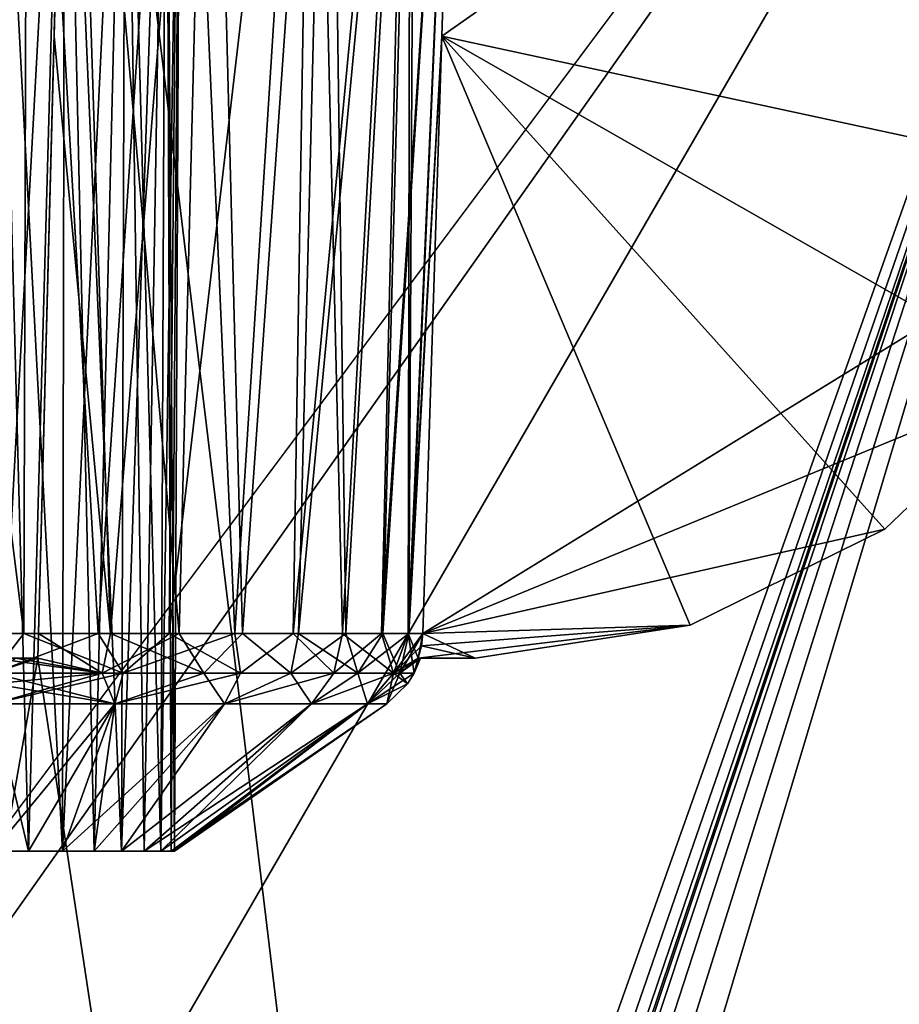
# Model space of a CAD drawing. Header units: millimetres. Extents: x -135 to 135, y -102 to 22.
# Tile 80 of 86: x 100 to 110, y -6 to 5. Entities that reach past the tile are written whole.
import ezdxf

# ---------------------------------------------------------------- set-up
doc = ezdxf.new("R2010")
doc.units = ezdxf.units.MM
doc.header["$LTSCALE"] = 65.185185
for name, color, linetype in [('1', 7, 'CONTINUOUS'), ('128', 7, 'CONTINUOUS'), ('129', 7, 'CONTINUOUS'), ('132', 7, 'CONTINUOUS'), ('133', 7, 'CONTINUOUS'), ('203', 7, 'CONTINUOUS'), ('204', 7, 'CONTINUOUS'), ('207', 7, 'CONTINUOUS'), ('208', 7, 'CONTINUOUS'), ('261', 7, 'CONTINUOUS'), ('262', 7, 'CONTINUOUS'), ('268', 7, 'CONTINUOUS'), ('271', 7, 'CONTINUOUS'), ('272', 7, 'CONTINUOUS'), ('279', 7, 'CONTINUOUS'), ('280', 7, 'CONTINUOUS'), ('285', 7, 'CONTINUOUS'), ('286', 7, 'CONTINUOUS'), ('287', 7, 'CONTINUOUS'), ('288', 7, 'CONTINUOUS'), ('291', 7, 'CONTINUOUS'), ('292', 7, 'CONTINUOUS'), ('293', 7, 'CONTINUOUS'), ('294', 7, 'CONTINUOUS'), ('3', 7, 'CONTINUOUS'), ('6', 7, 'CONTINUOUS'), ('9', 7, 'CONTINUOUS')]:
    doc.layers.add(name, color=color, linetype=linetype)

msp = doc.modelspace()

# ---------------------------------------------------------------- linework, layer by layer
at = {"layer": '1', "linetype": 'Continuous'}
for points in [[(100.893, 12.5, -36.022), (111.467, -75.07, -32.964), (100.5, -2.5, -35.498), (100.893, 12.5, -36.022)], [(114.525, 12.5, -36.022), (111.467, -75.07, -32.964), (100.893, 12.5, -36.022), (114.525, 12.5, -36.022)], [(111.467, -75.07, -32.964), (87.797, -75.07, -32.964), (100.5, -2.5, -35.498), (111.467, -75.07, -32.964)], [(100.5, -2.5, -35.498), (87.797, -75.07, -32.964), (99.5, -2.5, -35.498), (100.5, -2.5, -35.498)]]:
    msp.add_3dface(points, dxfattribs=at)
at = {"layer": '128', "linetype": 'Continuous'}
for points in [[(100.396, -4.661, -48.515), (100.777, -4.661, -48.399), (100, 9.982, -48.618), (100.396, -4.661, -48.515)], [(100, 9.982, -48.618), (100.777, -4.661, -48.399), (100.802, 9.982, -48.458), (100, 9.982, -48.618)], [(100, -4.661, -48.554), (100.396, -4.661, -48.515), (100, 9.982, -48.618), (100, -4.661, -48.554)], [(100.777, -4.661, -48.399), (101.129, -4.661, -48.212), (100.802, 9.982, -48.458), (100.777, -4.661, -48.399)], [(100.802, 9.982, -48.458), (101.437, -4.661, -47.959), (101.482, 9.982, -48.004), (100.802, 9.982, -48.458)], [(101.129, -4.661, -48.212), (101.437, -4.661, -47.959), (100.802, 9.982, -48.458), (101.129, -4.661, -48.212)], [(101.437, -4.661, -47.959), (101.689, -4.661, -47.651), (101.482, 9.982, -48.004), (101.437, -4.661, -47.959)], [(101.689, -4.661, -47.651), (101.877, -4.661, -47.3), (101.482, 9.982, -48.004), (101.689, -4.661, -47.651)], [(101.482, 9.982, -48.004), (101.877, -4.661, -47.3), (101.936, 9.982, -47.324), (101.482, 9.982, -48.004)], [(101.877, -4.661, -47.3), (101.993, -4.661, -46.919), (101.936, 9.982, -47.324), (101.877, -4.661, -47.3)], [(101.936, 9.982, -47.324), (102.032, -4.661, -46.522), (102.096, 9.982, -46.522), (101.936, 9.982, -47.324)], [(101.993, -4.661, -46.919), (102.032, -4.661, -46.522), (101.936, 9.982, -47.324), (101.993, -4.661, -46.919)]]:
    msp.add_3dface(points, dxfattribs=at)
at = {"layer": '129', "linetype": 'Continuous'}
for points in [[(100.396, -4.661, -44.53), (100, -4.661, -44.491), (100.802, 9.982, -44.586), (100.396, -4.661, -44.53)], [(100.802, 9.982, -44.586), (100, -4.661, -44.491), (100, 9.982, -44.427), (100.802, 9.982, -44.586)], [(100.777, -4.661, -44.645), (100.396, -4.661, -44.53), (100.802, 9.982, -44.586), (100.777, -4.661, -44.645)], [(101.482, 9.982, -45.041), (100.777, -4.661, -44.645), (100.802, 9.982, -44.586), (101.482, 9.982, -45.041)], [(101.129, -4.661, -44.833), (100.777, -4.661, -44.645), (101.482, 9.982, -45.041), (101.129, -4.661, -44.833)], [(101.437, -4.661, -45.086), (101.129, -4.661, -44.833), (101.482, 9.982, -45.041), (101.437, -4.661, -45.086)], [(101.936, 9.982, -45.72), (101.437, -4.661, -45.086), (101.482, 9.982, -45.041), (101.936, 9.982, -45.72)], [(101.689, -4.661, -45.394), (101.437, -4.661, -45.086), (101.936, 9.982, -45.72), (101.689, -4.661, -45.394)], [(101.877, -4.661, -45.745), (101.689, -4.661, -45.394), (101.936, 9.982, -45.72), (101.877, -4.661, -45.745)], [(102.096, 9.982, -46.522), (101.877, -4.661, -45.745), (101.936, 9.982, -45.72), (102.096, 9.982, -46.522)], [(101.877, -4.661, -45.745), (102.096, 9.982, -46.522), (101.993, -4.661, -46.126), (101.877, -4.661, -45.745)], [(102.096, 9.982, -46.522), (102.032, -4.661, -46.522), (101.993, -4.661, -46.126), (102.096, 9.982, -46.522)]]:
    msp.add_3dface(points, dxfattribs=at)
at = {"layer": '132', "linetype": 'Continuous'}
for points in [[(100.5, -2.5, -41.762), (99.5, -2.5, -35.498), (100.25, -2.5, -41.742), (100.5, -2.5, -41.762)], [(100.5, -2.5, -35.498), (99.5, -2.5, -35.498), (100.5, -2.5, -41.762), (100.5, -2.5, -35.498)]]:
    msp.add_3dface(points, dxfattribs=at)
at = {"layer": '133', "linetype": 'Continuous'}
for points in [[(100.893, 12.5, -36.022), (100.5, -2.5, -35.498), (100.893, 12.5, -40.741), (100.893, 12.5, -36.022)], [(100.893, 12.5, -40.741), (100.5, -2.5, -35.498), (100.88, 12.03, -41.014), (100.893, 12.5, -40.741)], [(100.5, -2.5, -35.498), (100.869, 11.579, -41.276), (100.88, 12.03, -41.014), (100.5, -2.5, -35.498)], [(100.869, 11.579, -41.276), (100.5, -2.5, -35.498), (100.682, 4.466, -41.499), (100.869, 11.579, -41.276)], [(100.682, 4.466, -41.499), (100.5, -2.5, -35.498), (100.507, -2.223, -41.713), (100.682, 4.466, -41.499)], [(100.507, -2.223, -41.713), (100.5, -2.5, -35.498), (100.504, -2.363, -41.727), (100.507, -2.223, -41.713)], [(100.5, -2.5, -35.498), (100.5, -2.5, -41.762), (100.504, -2.363, -41.727), (100.5, -2.5, -35.498)]]:
    msp.add_3dface(points, dxfattribs=at)
at = {"layer": '203', "linetype": 'Continuous'}
for points in [[(100.396, -4.661, 48.515), (100, -4.661, 48.554), (100.802, 9.982, 48.458), (100.396, -4.661, 48.515)], [(100.802, 9.982, 48.458), (100, -4.661, 48.554), (100, 9.982, 48.618), (100.802, 9.982, 48.458)], [(100.777, -4.661, 48.399), (100.396, -4.661, 48.515), (100.802, 9.982, 48.458), (100.777, -4.661, 48.399)], [(101.482, 9.982, 48.004), (100.777, -4.661, 48.399), (100.802, 9.982, 48.458), (101.482, 9.982, 48.004)], [(101.129, -4.661, 48.212), (100.777, -4.661, 48.399), (101.482, 9.982, 48.004), (101.129, -4.661, 48.212)], [(101.437, -4.661, 47.959), (101.129, -4.661, 48.212), (101.482, 9.982, 48.004), (101.437, -4.661, 47.959)], [(101.689, -4.661, 47.651), (101.437, -4.661, 47.959), (101.936, 9.982, 47.324), (101.689, -4.661, 47.651)], [(101.936, 9.982, 47.324), (101.437, -4.661, 47.959), (101.482, 9.982, 48.004), (101.936, 9.982, 47.324)], [(101.877, -4.661, 47.3), (101.689, -4.661, 47.651), (101.936, 9.982, 47.324), (101.877, -4.661, 47.3)], [(101.993, -4.661, 46.919), (101.877, -4.661, 47.3), (102.096, 9.982, 46.522), (101.993, -4.661, 46.919)], [(102.096, 9.982, 46.522), (101.877, -4.661, 47.3), (101.936, 9.982, 47.324), (102.096, 9.982, 46.522)], [(102.032, -4.661, 46.522), (101.993, -4.661, 46.919), (102.096, 9.982, 46.522), (102.032, -4.661, 46.522)]]:
    msp.add_3dface(points, dxfattribs=at)
at = {"layer": '204', "linetype": 'Continuous'}
for points in [[(100.396, -4.661, 44.53), (100.777, -4.661, 44.645), (100, 9.982, 44.427), (100.396, -4.661, 44.53)], [(100, 9.982, 44.427), (100.777, -4.661, 44.645), (100.802, 9.982, 44.586), (100, 9.982, 44.427)], [(100, -4.661, 44.491), (100.396, -4.661, 44.53), (100, 9.982, 44.427), (100, -4.661, 44.491)], [(100.777, -4.661, 44.645), (101.129, -4.661, 44.833), (100.802, 9.982, 44.586), (100.777, -4.661, 44.645)], [(100.802, 9.982, 44.586), (101.437, -4.661, 45.086), (101.482, 9.982, 45.041), (100.802, 9.982, 44.586)], [(101.129, -4.661, 44.833), (101.437, -4.661, 45.086), (100.802, 9.982, 44.586), (101.129, -4.661, 44.833)], [(101.437, -4.661, 45.086), (101.689, -4.661, 45.394), (101.482, 9.982, 45.041), (101.437, -4.661, 45.086)], [(101.482, 9.982, 45.041), (101.877, -4.661, 45.745), (101.936, 9.982, 45.72), (101.482, 9.982, 45.041)], [(101.689, -4.661, 45.394), (101.877, -4.661, 45.745), (101.482, 9.982, 45.041), (101.689, -4.661, 45.394)], [(101.877, -4.661, 45.745), (101.993, -4.661, 46.126), (101.936, 9.982, 45.72), (101.877, -4.661, 45.745)], [(102.032, -4.661, 46.522), (102.096, 9.982, 46.522), (101.936, 9.982, 45.72), (102.032, -4.661, 46.522)], [(101.993, -4.661, 46.126), (102.032, -4.661, 46.522), (101.936, 9.982, 45.72), (101.993, -4.661, 46.126)]]:
    msp.add_3dface(points, dxfattribs=at)
at = {"layer": '207', "linetype": 'Continuous'}
for points in [[(99.5, -2.5, 35.498), (100.5, -2.5, 35.498), (100.5, -2.5, 41.762), (99.5, -2.5, 35.498)], [(100.25, -2.5, 41.742), (99.5, -2.5, 35.498), (100.5, -2.5, 41.762), (100.25, -2.5, 41.742)]]:
    msp.add_3dface(points, dxfattribs=at)
at = {"layer": '208', "linetype": 'Continuous'}
for points in [[(100.5, -2.5, 41.762), (100.893, 12.5, 36.022), (100.504, -2.363, 41.727), (100.5, -2.5, 41.762)], [(100.5, -2.5, 35.498), (100.893, 12.5, 36.022), (100.5, -2.5, 41.762), (100.5, -2.5, 35.498)], [(100.504, -2.363, 41.727), (100.893, 12.5, 36.022), (100.507, -2.223, 41.713), (100.504, -2.363, 41.727)], [(100.507, -2.223, 41.713), (100.893, 12.5, 36.022), (100.682, 4.466, 41.499), (100.507, -2.223, 41.713)], [(100.682, 4.466, 41.499), (100.893, 12.5, 36.022), (100.869, 11.579, 41.276), (100.682, 4.466, 41.499)]]:
    msp.add_3dface(points, dxfattribs=at)
at = {"layer": '261', "linetype": 'Continuous'}
for points in [[(100.396, -4.661, -48.515), (100, -4.661, -48.554), (101.362, -3.009, -50.714), (100.396, -4.661, -48.515)], [(100, -4.661, -48.554), (100, -3.009, -50.93), (101.362, -3.009, -50.714), (100, -4.661, -48.554)], [(100, -4.661, -44.491), (100.396, -4.661, -44.53), (100, -3.009, -42.115), (100, -4.661, -44.491)], [(100, -3.009, -42.115), (100.396, -4.661, -44.53), (101.362, -3.009, -42.33), (100, -3.009, -42.115)], [(100.777, -4.661, -48.399), (100.396, -4.661, -48.515), (101.362, -3.009, -50.714), (100.777, -4.661, -48.399)], [(100.396, -4.661, -44.53), (100.777, -4.661, -44.645), (101.362, -3.009, -42.33), (100.396, -4.661, -44.53)], [(101.129, -4.661, -48.212), (100.777, -4.661, -48.399), (102.591, -3.009, -50.088), (101.129, -4.661, -48.212)], [(102.591, -3.009, -50.088), (100.777, -4.661, -48.399), (101.362, -3.009, -50.714), (102.591, -3.009, -50.088)], [(100.777, -4.661, -44.645), (101.129, -4.661, -44.833), (101.362, -3.009, -42.33), (100.777, -4.661, -44.645)], [(101.437, -4.661, -47.959), (101.129, -4.661, -48.212), (102.591, -3.009, -50.088), (101.437, -4.661, -47.959)], [(101.129, -4.661, -44.833), (101.437, -4.661, -45.086), (102.591, -3.009, -42.956), (101.129, -4.661, -44.833)], [(101.362, -3.009, -42.33), (101.129, -4.661, -44.833), (102.591, -3.009, -42.956), (101.362, -3.009, -42.33)], [(103.566, -3.009, -49.113), (101.437, -4.661, -47.959), (102.591, -3.009, -50.088), (103.566, -3.009, -49.113)], [(101.437, -4.661, -45.086), (101.689, -4.661, -45.394), (103.566, -3.009, -43.932), (101.437, -4.661, -45.086)], [(101.689, -4.661, -47.651), (101.437, -4.661, -47.959), (103.566, -3.009, -49.113), (101.689, -4.661, -47.651)], [(102.591, -3.009, -42.956), (101.437, -4.661, -45.086), (103.566, -3.009, -43.932), (102.591, -3.009, -42.956)], [(104.192, -3.009, -47.884), (101.689, -4.661, -47.651), (103.566, -3.009, -49.113), (104.192, -3.009, -47.884)], [(101.877, -4.661, -47.3), (101.689, -4.661, -47.651), (104.192, -3.009, -47.884), (101.877, -4.661, -47.3)], [(101.689, -4.661, -45.394), (101.877, -4.661, -45.745), (103.566, -3.009, -43.932), (101.689, -4.661, -45.394)], [(101.993, -4.661, -46.919), (101.877, -4.661, -47.3), (104.192, -3.009, -47.884), (101.993, -4.661, -46.919)], [(103.566, -3.009, -43.932), (101.877, -4.661, -45.745), (104.192, -3.009, -45.16), (103.566, -3.009, -43.932)], [(101.877, -4.661, -45.745), (101.993, -4.661, -46.126), (104.192, -3.009, -45.16), (101.877, -4.661, -45.745)], [(102.032, -4.661, -46.522), (101.993, -4.661, -46.919), (104.408, -3.009, -46.522), (102.032, -4.661, -46.522)], [(101.993, -4.661, -46.126), (102.032, -4.661, -46.522), (104.192, -3.009, -45.16), (101.993, -4.661, -46.126)], [(104.408, -3.009, -46.522), (101.993, -4.661, -46.919), (104.192, -3.009, -47.884), (104.408, -3.009, -46.522)], [(104.192, -3.009, -45.16), (102.032, -4.661, -46.522), (104.408, -3.009, -46.522), (104.192, -3.009, -45.16)]]:
    msp.add_3dface(points, dxfattribs=at)
at = {"layer": '262', "linetype": 'Continuous'}
for points in [[(100, -3.009, 50.93), (100.396, -4.661, 48.515), (101.362, -3.009, 50.714), (100, -3.009, 50.93)], [(100, -4.661, 48.554), (100.396, -4.661, 48.515), (100, -3.009, 50.93), (100, -4.661, 48.554)], [(101.362, -3.009, 42.33), (100, -4.661, 44.491), (100, -3.009, 42.115), (101.362, -3.009, 42.33)], [(100.396, -4.661, 44.53), (100, -4.661, 44.491), (101.362, -3.009, 42.33), (100.396, -4.661, 44.53)], [(100.396, -4.661, 48.515), (100.777, -4.661, 48.399), (101.362, -3.009, 50.714), (100.396, -4.661, 48.515)], [(100.777, -4.661, 44.645), (100.396, -4.661, 44.53), (101.362, -3.009, 42.33), (100.777, -4.661, 44.645)], [(100.777, -4.661, 48.399), (101.129, -4.661, 48.212), (101.362, -3.009, 50.714), (100.777, -4.661, 48.399)], [(102.591, -3.009, 42.957), (100.777, -4.661, 44.645), (101.362, -3.009, 42.33), (102.591, -3.009, 42.957)], [(101.129, -4.661, 44.833), (100.777, -4.661, 44.645), (102.591, -3.009, 42.957), (101.129, -4.661, 44.833)], [(101.129, -4.661, 48.212), (101.437, -4.661, 47.959), (102.591, -3.009, 50.088), (101.129, -4.661, 48.212)], [(101.362, -3.009, 50.714), (101.129, -4.661, 48.212), (102.591, -3.009, 50.088), (101.362, -3.009, 50.714)], [(101.437, -4.661, 45.086), (101.129, -4.661, 44.833), (102.591, -3.009, 42.957), (101.437, -4.661, 45.086)], [(101.437, -4.661, 47.959), (101.689, -4.661, 47.651), (103.566, -3.009, 49.113), (101.437, -4.661, 47.959)], [(102.591, -3.009, 50.088), (101.437, -4.661, 47.959), (103.566, -3.009, 49.113), (102.591, -3.009, 50.088)], [(101.689, -4.661, 45.394), (101.437, -4.661, 45.086), (103.566, -3.009, 43.932), (101.689, -4.661, 45.394)], [(103.566, -3.009, 43.932), (101.437, -4.661, 45.086), (102.591, -3.009, 42.957), (103.566, -3.009, 43.932)], [(101.689, -4.661, 47.651), (101.877, -4.661, 47.3), (103.566, -3.009, 49.113), (101.689, -4.661, 47.651)], [(101.877, -4.661, 45.745), (101.689, -4.661, 45.394), (104.192, -3.009, 45.16), (101.877, -4.661, 45.745)], [(104.192, -3.009, 45.16), (101.689, -4.661, 45.394), (103.566, -3.009, 43.932), (104.192, -3.009, 45.16)], [(101.993, -4.661, 46.126), (101.877, -4.661, 45.745), (104.192, -3.009, 45.16), (101.993, -4.661, 46.126)], [(101.877, -4.661, 47.3), (101.993, -4.661, 46.919), (104.192, -3.009, 47.884), (101.877, -4.661, 47.3)], [(103.566, -3.009, 49.113), (101.877, -4.661, 47.3), (104.192, -3.009, 47.884), (103.566, -3.009, 49.113)], [(104.408, -3.009, 46.522), (101.993, -4.661, 46.126), (104.192, -3.009, 45.16), (104.408, -3.009, 46.522)], [(101.993, -4.661, 46.919), (102.032, -4.661, 46.522), (104.192, -3.009, 47.884), (101.993, -4.661, 46.919)], [(102.032, -4.661, 46.522), (101.993, -4.661, 46.126), (104.408, -3.009, 46.522), (102.032, -4.661, 46.522)], [(104.192, -3.009, 47.884), (102.032, -4.661, 46.522), (104.408, -3.009, 46.522), (104.192, -3.009, 47.884)]]:
    msp.add_3dface(points, dxfattribs=at)
at = {"layer": '268', "linetype": 'Continuous'}
for points in [[(98.627, 11.579, -51.66), (100.385, 11.579, -51.827), (99.5, -2.223, -51.333), (98.627, 11.579, -51.66)], [(99.5, -2.223, -51.333), (100.385, 11.579, -51.827), (100.342, -2.223, -51.346), (99.5, -2.223, -51.333)], [(100.342, -2.223, -51.346), (100.385, 11.579, -51.827), (101.174, -2.223, -51.214), (100.342, -2.223, -51.346)], [(100.385, 11.579, -51.827), (102.1, 11.579, -51.408), (101.174, -2.223, -51.214), (100.385, 11.579, -51.827)], [(100.869, 11.579, -41.276), (100.682, 4.466, -41.499), (101.314, -2.223, -41.868), (100.869, 11.579, -41.276)], [(102.083, -2.223, -42.158), (100.869, 11.579, -41.276), (101.314, -2.223, -41.868), (102.083, -2.223, -42.158)], [(100.869, 11.579, -41.276), (102.083, -2.223, -42.158), (102.431, 11.579, -41.792), (100.869, 11.579, -41.276)], [(101.174, -2.223, -51.214), (102.1, 11.579, -51.408), (101.97, -2.223, -50.939), (101.174, -2.223, -51.214)], [(101.97, -2.223, -50.939), (103.584, 11.579, -50.451), (102.706, -2.223, -50.53), (101.97, -2.223, -50.939)], [(102.1, 11.579, -51.408), (103.584, 11.579, -50.451), (101.97, -2.223, -50.939), (102.1, 11.579, -51.408)], [(102.083, -2.223, -42.158), (102.792, -2.223, -42.573), (102.431, 11.579, -41.792), (102.083, -2.223, -42.158)], [(102.431, 11.579, -41.792), (102.792, -2.223, -42.573), (103.761, 11.579, -42.762), (102.431, 11.579, -41.792)], [(102.706, -2.223, -50.53), (103.584, 11.579, -50.451), (103.361, -2.223, -50), (102.706, -2.223, -50.53)], [(102.792, -2.223, -42.573), (103.42, -2.223, -43.103), (103.761, 11.579, -42.762), (102.792, -2.223, -42.573)], [(103.361, -2.223, -50), (104.673, 11.579, -49.061), (103.913, -2.223, -49.364), (103.361, -2.223, -50)], [(103.584, 11.579, -50.451), (104.673, 11.579, -49.061), (103.361, -2.223, -50), (103.584, 11.579, -50.451)], [(103.42, -2.223, -43.103), (103.949, -2.223, -43.731), (103.761, 11.579, -42.762), (103.42, -2.223, -43.103)], [(103.761, 11.579, -42.762), (103.949, -2.223, -43.731), (104.73, 11.579, -44.091), (103.761, 11.579, -42.762)], [(103.913, -2.223, -49.364), (104.673, 11.579, -49.061), (104.347, -2.223, -48.642), (103.913, -2.223, -49.364)], [(103.949, -2.223, -43.731), (104.365, -2.223, -44.44), (104.73, 11.579, -44.091), (103.949, -2.223, -43.731)], [(104.347, -2.223, -48.642), (105.247, 11.579, -47.391), (104.649, -2.223, -47.856), (104.347, -2.223, -48.642)], [(104.673, 11.579, -49.061), (105.247, 11.579, -47.391), (104.347, -2.223, -48.642), (104.673, 11.579, -49.061)], [(104.365, -2.223, -44.44), (104.654, -2.223, -45.208), (104.73, 11.579, -44.091), (104.365, -2.223, -44.44)], [(104.649, -2.223, -47.856), (105.247, 11.579, -47.391), (105.024, 4.466, -47.205), (104.649, -2.223, -47.856)], [(104.73, 11.579, -44.091), (104.654, -2.223, -45.208), (105.247, 11.579, -45.654), (104.73, 11.579, -44.091)], [(105.247, 11.579, -45.654), (104.654, -2.223, -45.208), (105.024, 4.465, -45.84), (105.247, 11.579, -45.654)], [(100.682, 4.466, -41.499), (100.507, -2.223, -41.713), (101.314, -2.223, -41.868), (100.682, 4.466, -41.499)], [(104.81, -2.223, -47.03), (104.649, -2.223, -47.856), (105.024, 4.466, -47.205), (104.81, -2.223, -47.03)], [(104.654, -2.223, -45.208), (104.81, -2.223, -46.015), (105.024, 4.465, -45.84), (104.654, -2.223, -45.208)]]:
    msp.add_3dface(points, dxfattribs=at)
at = {"layer": '271', "linetype": 'Continuous'}
for points in [[(99.5, -2.223, 51.333), (100.342, -2.223, 51.346), (98.627, 11.579, 51.66), (99.5, -2.223, 51.333)], [(98.627, 11.579, 51.66), (100.342, -2.223, 51.346), (100.385, 11.579, 51.827), (98.627, 11.579, 51.66)], [(100.342, -2.223, 51.346), (101.174, -2.223, 51.214), (100.385, 11.579, 51.827), (100.342, -2.223, 51.346)], [(100.385, 11.579, 51.827), (101.174, -2.223, 51.214), (102.1, 11.579, 51.408), (100.385, 11.579, 51.827)], [(100.682, 4.466, 41.499), (100.869, 11.579, 41.276), (101.314, -2.223, 41.868), (100.682, 4.466, 41.499)], [(101.314, -2.223, 41.868), (100.869, 11.579, 41.276), (102.431, 11.579, 41.792), (101.314, -2.223, 41.868)], [(101.174, -2.223, 51.214), (101.97, -2.223, 50.939), (102.1, 11.579, 51.408), (101.174, -2.223, 51.214)], [(102.083, -2.223, 42.158), (101.314, -2.223, 41.868), (102.431, 11.579, 41.792), (102.083, -2.223, 42.158)], [(101.97, -2.223, 50.939), (102.706, -2.223, 50.53), (102.1, 11.579, 51.408), (101.97, -2.223, 50.939)], [(102.792, -2.223, 42.573), (102.083, -2.223, 42.158), (102.431, 11.579, 41.792), (102.792, -2.223, 42.573)], [(102.1, 11.579, 51.408), (102.706, -2.223, 50.53), (103.584, 11.579, 50.451), (102.1, 11.579, 51.408)], [(103.761, 11.579, 42.762), (102.792, -2.223, 42.573), (102.431, 11.579, 41.792), (103.761, 11.579, 42.762)], [(102.706, -2.223, 50.53), (103.361, -2.223, 50), (103.584, 11.579, 50.451), (102.706, -2.223, 50.53)], [(103.42, -2.223, 43.103), (102.792, -2.223, 42.573), (103.761, 11.579, 42.762), (103.42, -2.223, 43.103)], [(103.361, -2.223, 50), (103.913, -2.223, 49.364), (103.584, 11.579, 50.451), (103.361, -2.223, 50)], [(103.949, -2.223, 43.731), (103.42, -2.223, 43.103), (104.73, 11.579, 44.091), (103.949, -2.223, 43.731)], [(104.73, 11.579, 44.091), (103.42, -2.223, 43.103), (103.761, 11.579, 42.762), (104.73, 11.579, 44.091)], [(103.584, 11.579, 50.451), (103.913, -2.223, 49.364), (104.673, 11.579, 49.061), (103.584, 11.579, 50.451)], [(103.913, -2.223, 49.364), (104.347, -2.223, 48.642), (104.673, 11.579, 49.061), (103.913, -2.223, 49.364)], [(104.365, -2.223, 44.44), (103.949, -2.223, 43.731), (104.73, 11.579, 44.091), (104.365, -2.223, 44.44)], [(104.347, -2.223, 48.642), (104.649, -2.223, 47.856), (104.673, 11.579, 49.061), (104.347, -2.223, 48.642)], [(105.247, 11.579, 45.654), (104.365, -2.223, 44.44), (104.73, 11.579, 44.091), (105.247, 11.579, 45.654)], [(104.654, -2.223, 45.208), (104.365, -2.223, 44.44), (105.247, 11.579, 45.654), (104.654, -2.223, 45.208)], [(105.247, 11.579, 47.391), (104.649, -2.223, 47.856), (105.024, 4.466, 47.205), (105.247, 11.579, 47.391)], [(104.673, 11.579, 49.061), (104.649, -2.223, 47.856), (105.247, 11.579, 47.391), (104.673, 11.579, 49.061)], [(105.024, 4.465, 45.84), (104.654, -2.223, 45.208), (105.247, 11.579, 45.654), (105.024, 4.465, 45.84)], [(100.507, -2.223, 41.713), (100.682, 4.466, 41.499), (101.314, -2.223, 41.868), (100.507, -2.223, 41.713)], [(104.649, -2.223, 47.856), (104.81, -2.223, 47.03), (105.024, 4.466, 47.205), (104.649, -2.223, 47.856)], [(104.81, -2.223, 46.015), (104.654, -2.223, 45.208), (105.024, 4.465, 45.84), (104.81, -2.223, 46.015)]]:
    msp.add_3dface(points, dxfattribs=at)
at = {"layer": '272', "linetype": 'Continuous'}
for points in [[(104.761, -2.5, 47.022), (104.78, -2.5, 46.773), (105.398, -2.5, 46.022), (104.761, -2.5, 47.022)], [(105.398, -2.5, 47.022), (104.761, -2.5, 47.022), (105.398, -2.5, 46.022), (105.398, -2.5, 47.022)], [(104.78, -2.5, -46.773), (104.761, -2.5, -47.022), (105.398, -2.5, -47.022), (104.78, -2.5, -46.773)], [(104.761, -2.5, -46.022), (104.78, -2.5, -46.272), (105.398, -2.5, -47.022), (104.761, -2.5, -46.022)], [(104.78, -2.5, 46.272), (104.761, -2.5, 46.022), (105.398, -2.5, 46.022), (104.78, -2.5, 46.272)], [(105.398, -2.5, -46.022), (104.761, -2.5, -46.022), (105.398, -2.5, -47.022), (105.398, -2.5, -46.022)], [(104.787, -2.5, -46.522), (104.78, -2.5, -46.773), (105.398, -2.5, -47.022), (104.787, -2.5, -46.522)], [(104.78, -2.5, -46.272), (104.787, -2.5, -46.522), (105.398, -2.5, -47.022), (104.78, -2.5, -46.272)], [(104.787, -2.5, 46.522), (104.78, -2.5, 46.272), (105.398, -2.5, 46.022), (104.787, -2.5, 46.522)], [(104.78, -2.5, 46.773), (104.787, -2.5, 46.522), (105.398, -2.5, 46.022), (104.78, -2.5, 46.773)]]:
    msp.add_3dface(points, dxfattribs=at)
at = {"layer": '279', "linetype": 'Continuous'}
for points in [[(111.745, 0.63, -47.104), (109.987, -1.054, -45.984), (109.987, -1.054, -47.06), (111.745, 0.63, -47.104)], [(111.745, 0.63, -45.94), (109.987, -1.054, -45.984), (111.745, 0.63, -47.104), (111.745, 0.63, -45.94)], [(109.987, -1.054, -47.06), (107.804, -2.13, -46.013), (107.804, -2.13, -47.032), (109.987, -1.054, -47.06)], [(109.987, -1.054, -45.984), (107.804, -2.13, -46.013), (109.987, -1.054, -47.06), (109.987, -1.054, -45.984)], [(107.804, -2.13, -46.013), (105.398, -2.5, -46.022), (107.804, -2.13, -47.032), (107.804, -2.13, -46.013)], [(105.398, -2.5, -46.022), (105.398, -2.5, -47.022), (107.804, -2.13, -47.032), (105.398, -2.5, -46.022)]]:
    msp.add_3dface(points, dxfattribs=at)
at = {"layer": '280', "linetype": 'Continuous'}
for points in [[(111.745, 0.63, 45.94), (109.987, -1.054, 47.06), (109.987, -1.054, 45.984), (111.745, 0.63, 45.94)], [(111.745, 0.63, 47.104), (109.987, -1.054, 47.06), (111.745, 0.63, 45.94), (111.745, 0.63, 47.104)], [(109.987, -1.054, 45.984), (107.804, -2.13, 47.032), (107.804, -2.13, 46.013), (109.987, -1.054, 45.984)], [(109.987, -1.054, 47.06), (107.804, -2.13, 47.032), (109.987, -1.054, 45.984), (109.987, -1.054, 47.06)], [(107.804, -2.13, 47.032), (105.398, -2.5, 47.022), (107.804, -2.13, 46.013), (107.804, -2.13, 47.032)], [(105.398, -2.5, 47.022), (105.398, -2.5, 46.022), (107.804, -2.13, 46.013), (105.398, -2.5, 47.022)]]:
    msp.add_3dface(points, dxfattribs=at)
at = {"layer": '285', "linetype": 'Continuous'}
for points in [[(105.781, 12.5, 45.629), (112.916, 2.764, 45.884), (105.51, 12.032, 45.642), (105.781, 12.5, 45.629)], [(105.781, 12.5, 45.629), (116.46, 12.5, 45.629), (112.916, 2.764, 45.884), (105.781, 12.5, 45.629)], [(112.916, 2.764, 45.884), (105.247, 11.579, 45.654), (105.51, 12.032, 45.642), (112.916, 2.764, 45.884)], [(105.024, 4.465, 45.84), (105.247, 11.579, 45.654), (112.916, 2.764, 45.884), (105.024, 4.465, 45.84)], [(104.81, -2.223, 46.015), (105.024, 4.465, 45.84), (107.804, -2.13, 46.013), (104.81, -2.223, 46.015)], [(105.024, 4.465, 45.84), (112.916, 2.764, 45.884), (111.745, 0.63, 45.94), (105.024, 4.465, 45.84)], [(105.024, 4.465, 45.84), (111.745, 0.63, 45.94), (109.987, -1.054, 45.984), (105.024, 4.465, 45.84)], [(105.024, 4.465, 45.84), (109.987, -1.054, 45.984), (107.804, -2.13, 46.013), (105.024, 4.465, 45.84)], [(105.398, -2.5, 46.022), (104.81, -2.223, 46.015), (107.804, -2.13, 46.013), (105.398, -2.5, 46.022)], [(104.81, -2.223, 46.015), (105.398, -2.5, 46.022), (104.795, -2.363, 46.019), (104.81, -2.223, 46.015)], [(105.398, -2.5, 46.022), (104.761, -2.5, 46.022), (104.795, -2.363, 46.019), (105.398, -2.5, 46.022)]]:
    msp.add_3dface(points, dxfattribs=at)
at = {"layer": '286', "linetype": 'Continuous'}
for points in [[(116.46, 12.5, 47.415), (105.024, 4.466, 47.205), (112.916, 2.764, 47.16), (116.46, 12.5, 47.415)], [(116.46, 12.5, 47.415), (105.247, 11.579, 47.391), (105.024, 4.466, 47.205), (116.46, 12.5, 47.415)], [(105.024, 4.466, 47.205), (104.81, -2.223, 47.03), (112.916, 2.764, 47.16), (105.024, 4.466, 47.205)], [(112.916, 2.764, 47.16), (104.81, -2.223, 47.03), (111.745, 0.63, 47.104), (112.916, 2.764, 47.16)], [(104.81, -2.223, 47.03), (109.987, -1.054, 47.06), (111.745, 0.63, 47.104), (104.81, -2.223, 47.03)], [(104.81, -2.223, 47.03), (107.804, -2.13, 47.032), (109.987, -1.054, 47.06), (104.81, -2.223, 47.03)], [(104.761, -2.5, 47.022), (107.804, -2.13, 47.032), (104.795, -2.363, 47.026), (104.761, -2.5, 47.022)], [(104.761, -2.5, 47.022), (105.398, -2.5, 47.022), (107.804, -2.13, 47.032), (104.761, -2.5, 47.022)], [(107.804, -2.13, 47.032), (104.81, -2.223, 47.03), (104.795, -2.363, 47.026), (107.804, -2.13, 47.032)]]:
    msp.add_3dface(points, dxfattribs=at)
at = {"layer": '287', "linetype": 'Continuous'}
for points in [[(105.781, 12.5, -47.415), (112.916, 2.764, -47.16), (105.51, 12.032, -47.403), (105.781, 12.5, -47.415)], [(105.781, 12.5, -47.415), (116.46, 12.5, -47.415), (112.916, 2.764, -47.16), (105.781, 12.5, -47.415)], [(112.916, 2.764, -47.16), (105.247, 11.579, -47.391), (105.51, 12.032, -47.403), (112.916, 2.764, -47.16)], [(105.024, 4.466, -47.205), (105.247, 11.579, -47.391), (112.916, 2.764, -47.16), (105.024, 4.466, -47.205)], [(104.81, -2.223, -47.03), (105.024, 4.466, -47.205), (107.804, -2.13, -47.032), (104.81, -2.223, -47.03)], [(105.024, 4.466, -47.205), (112.916, 2.764, -47.16), (111.745, 0.63, -47.104), (105.024, 4.466, -47.205)], [(105.024, 4.466, -47.205), (111.745, 0.63, -47.104), (109.987, -1.054, -47.06), (105.024, 4.466, -47.205)], [(105.024, 4.466, -47.205), (109.987, -1.054, -47.06), (107.804, -2.13, -47.032), (105.024, 4.466, -47.205)], [(105.398, -2.5, -47.022), (104.81, -2.223, -47.03), (107.804, -2.13, -47.032), (105.398, -2.5, -47.022)], [(104.81, -2.223, -47.03), (105.398, -2.5, -47.022), (104.795, -2.363, -47.026), (104.81, -2.223, -47.03)], [(105.398, -2.5, -47.022), (104.761, -2.5, -47.022), (104.795, -2.363, -47.026), (105.398, -2.5, -47.022)]]:
    msp.add_3dface(points, dxfattribs=at)
at = {"layer": '288', "linetype": 'Continuous'}
for points in [[(116.46, 12.5, -45.629), (105.024, 4.465, -45.84), (112.916, 2.764, -45.884), (116.46, 12.5, -45.629)], [(116.46, 12.5, -45.629), (105.247, 11.579, -45.654), (105.024, 4.465, -45.84), (116.46, 12.5, -45.629)], [(105.024, 4.465, -45.84), (104.81, -2.223, -46.015), (112.916, 2.764, -45.884), (105.024, 4.465, -45.84)], [(112.916, 2.764, -45.884), (104.81, -2.223, -46.015), (111.745, 0.63, -45.94), (112.916, 2.764, -45.884)], [(104.81, -2.223, -46.015), (109.987, -1.054, -45.984), (111.745, 0.63, -45.94), (104.81, -2.223, -46.015)], [(104.81, -2.223, -46.015), (107.804, -2.13, -46.013), (109.987, -1.054, -45.984), (104.81, -2.223, -46.015)], [(104.761, -2.5, -46.022), (105.398, -2.5, -46.022), (107.804, -2.13, -46.013), (104.761, -2.5, -46.022)], [(104.761, -2.5, -46.022), (107.804, -2.13, -46.013), (104.795, -2.363, -46.019), (104.761, -2.5, -46.022)], [(107.804, -2.13, -46.013), (104.81, -2.223, -46.015), (104.795, -2.363, -46.019), (107.804, -2.13, -46.013)]]:
    msp.add_3dface(points, dxfattribs=at)
at = {"layer": '291', "linetype": 'Continuous'}
for points in [[(100.342, -2.223, 51.346), (99.5, -2.223, 51.333), (100, -2.667, 51.237), (100.342, -2.223, 51.346)], [(101.457, -2.667, 51.006), (100.342, -2.223, 51.346), (100, -2.667, 51.237), (101.457, -2.667, 51.006)], [(101.174, -2.223, 51.214), (100.342, -2.223, 51.346), (101.457, -2.667, 51.006), (101.174, -2.223, 51.214)], [(101.97, -2.223, 50.939), (101.174, -2.223, 51.214), (101.457, -2.667, 51.006), (101.97, -2.223, 50.939)], [(102.771, -2.667, 50.337), (101.97, -2.223, 50.939), (101.457, -2.667, 51.006), (102.771, -2.667, 50.337)], [(102.706, -2.223, 50.53), (101.97, -2.223, 50.939), (102.771, -2.667, 50.337), (102.706, -2.223, 50.53)], [(103.361, -2.223, 50), (102.706, -2.223, 50.53), (102.771, -2.667, 50.337), (103.361, -2.223, 50)], [(103.814, -2.667, 49.294), (103.361, -2.223, 50), (102.771, -2.667, 50.337), (103.814, -2.667, 49.294)], [(103.913, -2.223, 49.364), (103.361, -2.223, 50), (103.814, -2.667, 49.294), (103.913, -2.223, 49.364)], [(104.484, -2.667, 47.979), (103.913, -2.223, 49.364), (103.814, -2.667, 49.294), (104.484, -2.667, 47.979)], [(104.347, -2.223, 48.642), (103.913, -2.223, 49.364), (104.484, -2.667, 47.979), (104.347, -2.223, 48.642)], [(104.649, -2.223, 47.856), (104.347, -2.223, 48.642), (104.484, -2.667, 47.979), (104.649, -2.223, 47.856)], [(104.715, -2.667, 46.522), (104.649, -2.223, 47.856), (104.484, -2.667, 47.979), (104.715, -2.667, 46.522)], [(104.761, -2.5, 47.022), (104.649, -2.223, 47.856), (104.715, -2.667, 46.522), (104.761, -2.5, 47.022)], [(104.81, -2.223, 47.03), (104.649, -2.223, 47.856), (104.761, -2.5, 47.022), (104.81, -2.223, 47.03)], [(104.81, -2.223, 47.03), (104.761, -2.5, 47.022), (104.795, -2.363, 47.026), (104.81, -2.223, 47.03)], [(104.78, -2.5, 46.773), (104.761, -2.5, 47.022), (104.715, -2.667, 46.522), (104.78, -2.5, 46.773)], [(104.787, -2.5, 46.522), (104.78, -2.5, 46.773), (104.715, -2.667, 46.522), (104.787, -2.5, 46.522)], [(101.362, -3.009, 50.714), (101.457, -2.667, 51.006), (100, -2.667, 51.237), (101.362, -3.009, 50.714)], [(100, -3.009, 50.93), (101.362, -3.009, 50.714), (100, -2.667, 51.237), (100, -3.009, 50.93)], [(101.362, -3.009, 50.714), (102.771, -2.667, 50.337), (101.457, -2.667, 51.006), (101.362, -3.009, 50.714)], [(101.362, -3.009, 50.714), (102.591, -3.009, 50.088), (102.771, -2.667, 50.337), (101.362, -3.009, 50.714)], [(102.591, -3.009, 50.088), (103.566, -3.009, 49.113), (103.814, -2.667, 49.294), (102.591, -3.009, 50.088)], [(102.591, -3.009, 50.088), (103.814, -2.667, 49.294), (102.771, -2.667, 50.337), (102.591, -3.009, 50.088)], [(103.566, -3.009, 49.113), (104.484, -2.667, 47.979), (103.814, -2.667, 49.294), (103.566, -3.009, 49.113)], [(103.566, -3.009, 49.113), (104.192, -3.009, 47.884), (104.484, -2.667, 47.979), (103.566, -3.009, 49.113)], [(104.192, -3.009, 47.884), (104.408, -3.009, 46.522), (104.484, -2.667, 47.979), (104.192, -3.009, 47.884)], [(104.484, -2.667, 47.979), (104.408, -3.009, 46.522), (104.639, -2.786, 46.522), (104.484, -2.667, 47.979)], [(104.715, -2.667, 46.522), (104.484, -2.667, 47.979), (104.639, -2.786, 46.522), (104.715, -2.667, 46.522)]]:
    msp.add_3dface(points, dxfattribs=at)
at = {"layer": '292', "linetype": 'Continuous'}
for points in [[(100.5, -2.5, 41.762), (100.507, -2.223, 41.713), (101.22, -2.667, 41.968), (100.5, -2.5, 41.762)], [(100.5, -2.5, 41.762), (100.504, -2.363, 41.727), (100.507, -2.223, 41.713), (100.5, -2.5, 41.762)], [(100.507, -2.223, 41.713), (101.314, -2.223, 41.868), (101.22, -2.667, 41.968), (100.507, -2.223, 41.713)], [(102.083, -2.223, 42.158), (102.357, -2.667, 42.439), (101.22, -2.667, 41.968), (102.083, -2.223, 42.158)], [(101.314, -2.223, 41.868), (102.083, -2.223, 42.158), (101.22, -2.667, 41.968), (101.314, -2.223, 41.868)], [(102.083, -2.223, 42.158), (102.792, -2.223, 42.573), (102.357, -2.667, 42.439), (102.083, -2.223, 42.158)], [(102.792, -2.223, 42.573), (103.334, -2.667, 43.188), (102.357, -2.667, 42.439), (102.792, -2.223, 42.573)], [(102.792, -2.223, 42.573), (103.42, -2.223, 43.103), (103.334, -2.667, 43.188), (102.792, -2.223, 42.573)], [(103.42, -2.223, 43.103), (103.949, -2.223, 43.731), (103.334, -2.667, 43.188), (103.42, -2.223, 43.103)], [(103.949, -2.223, 43.731), (104.083, -2.667, 44.165), (103.334, -2.667, 43.188), (103.949, -2.223, 43.731)], [(103.949, -2.223, 43.731), (104.365, -2.223, 44.44), (104.083, -2.667, 44.165), (103.949, -2.223, 43.731)], [(104.365, -2.223, 44.44), (104.654, -2.223, 45.208), (104.083, -2.667, 44.165), (104.365, -2.223, 44.44)], [(104.654, -2.223, 45.208), (104.554, -2.667, 45.302), (104.083, -2.667, 44.165), (104.654, -2.223, 45.208)], [(104.81, -2.223, 46.015), (104.761, -2.5, 46.022), (104.554, -2.667, 45.302), (104.81, -2.223, 46.015)], [(104.654, -2.223, 45.208), (104.81, -2.223, 46.015), (104.554, -2.667, 45.302), (104.654, -2.223, 45.208)], [(104.761, -2.5, 46.022), (104.81, -2.223, 46.015), (104.795, -2.363, 46.019), (104.761, -2.5, 46.022)], [(100, -2.667, 41.807), (100.5, -2.5, 41.762), (101.22, -2.667, 41.968), (100, -2.667, 41.807)], [(100.25, -2.5, 41.742), (100.5, -2.5, 41.762), (100, -2.667, 41.807), (100.25, -2.5, 41.742)], [(104.761, -2.5, 46.022), (104.78, -2.5, 46.272), (104.554, -2.667, 45.302), (104.761, -2.5, 46.022)], [(104.78, -2.5, 46.272), (104.787, -2.5, 46.522), (104.554, -2.667, 45.302), (104.78, -2.5, 46.272)], [(104.787, -2.5, 46.522), (104.715, -2.667, 46.522), (104.554, -2.667, 45.302), (104.787, -2.5, 46.522)], [(101.362, -3.009, 42.33), (100, -3.009, 42.115), (101.22, -2.667, 41.968), (101.362, -3.009, 42.33)], [(100, -3.009, 42.115), (100, -2.786, 41.883), (101.22, -2.667, 41.968), (100, -3.009, 42.115)], [(100, -2.786, 41.883), (100, -2.667, 41.807), (101.22, -2.667, 41.968), (100, -2.786, 41.883)], [(102.357, -2.667, 42.439), (101.362, -3.009, 42.33), (101.22, -2.667, 41.968), (102.357, -2.667, 42.439)], [(102.591, -3.009, 42.957), (101.362, -3.009, 42.33), (102.357, -2.667, 42.439), (102.591, -3.009, 42.957)], [(103.334, -2.667, 43.188), (102.591, -3.009, 42.957), (102.357, -2.667, 42.439), (103.334, -2.667, 43.188)], [(103.566, -3.009, 43.932), (102.591, -3.009, 42.957), (103.334, -2.667, 43.188), (103.566, -3.009, 43.932)], [(104.083, -2.667, 44.165), (103.566, -3.009, 43.932), (103.334, -2.667, 43.188), (104.083, -2.667, 44.165)], [(104.192, -3.009, 45.16), (103.566, -3.009, 43.932), (104.083, -2.667, 44.165), (104.192, -3.009, 45.16)], [(104.554, -2.667, 45.302), (104.192, -3.009, 45.16), (104.083, -2.667, 44.165), (104.554, -2.667, 45.302)], [(104.715, -2.667, 46.522), (104.192, -3.009, 45.16), (104.554, -2.667, 45.302), (104.715, -2.667, 46.522)], [(104.192, -3.009, 45.16), (104.715, -2.667, 46.522), (104.639, -2.786, 46.522), (104.192, -3.009, 45.16)], [(104.408, -3.009, 46.522), (104.192, -3.009, 45.16), (104.639, -2.786, 46.522), (104.408, -3.009, 46.522)]]:
    msp.add_3dface(points, dxfattribs=at)
at = {"layer": '293', "linetype": 'Continuous'}
for points in [[(99.5, -2.223, -51.333), (100.342, -2.223, -51.346), (100, -2.667, -51.237), (99.5, -2.223, -51.333)], [(100.342, -2.223, -51.346), (101.174, -2.223, -51.214), (100, -2.667, -51.237), (100.342, -2.223, -51.346)], [(101.174, -2.223, -51.214), (101.457, -2.667, -51.006), (100, -2.667, -51.237), (101.174, -2.223, -51.214)], [(101.174, -2.223, -51.214), (101.97, -2.223, -50.939), (101.457, -2.667, -51.006), (101.174, -2.223, -51.214)], [(101.97, -2.223, -50.939), (102.706, -2.223, -50.53), (101.457, -2.667, -51.006), (101.97, -2.223, -50.939)], [(102.706, -2.223, -50.53), (102.771, -2.667, -50.337), (101.457, -2.667, -51.006), (102.706, -2.223, -50.53)], [(102.706, -2.223, -50.53), (103.361, -2.223, -50), (102.771, -2.667, -50.337), (102.706, -2.223, -50.53)], [(103.361, -2.223, -50), (103.814, -2.667, -49.294), (102.771, -2.667, -50.337), (103.361, -2.223, -50)], [(103.361, -2.223, -50), (103.913, -2.223, -49.364), (103.814, -2.667, -49.294), (103.361, -2.223, -50)], [(104.347, -2.223, -48.642), (104.484, -2.667, -47.979), (103.814, -2.667, -49.294), (104.347, -2.223, -48.642)], [(103.913, -2.223, -49.364), (104.347, -2.223, -48.642), (103.814, -2.667, -49.294), (103.913, -2.223, -49.364)], [(104.347, -2.223, -48.642), (104.649, -2.223, -47.856), (104.484, -2.667, -47.979), (104.347, -2.223, -48.642)], [(104.649, -2.223, -47.856), (104.81, -2.223, -47.03), (104.484, -2.667, -47.979), (104.649, -2.223, -47.856)], [(104.81, -2.223, -47.03), (104.795, -2.363, -47.026), (104.484, -2.667, -47.979), (104.81, -2.223, -47.03)], [(104.795, -2.363, -47.026), (104.761, -2.5, -47.022), (104.484, -2.667, -47.979), (104.795, -2.363, -47.026)], [(104.761, -2.5, -47.022), (104.78, -2.5, -46.773), (104.484, -2.667, -47.979), (104.761, -2.5, -47.022)], [(104.78, -2.5, -46.773), (104.787, -2.5, -46.522), (104.484, -2.667, -47.979), (104.78, -2.5, -46.773)], [(104.787, -2.5, -46.522), (104.715, -2.667, -46.522), (104.484, -2.667, -47.979), (104.787, -2.5, -46.522)], [(101.457, -2.667, -51.006), (100, -3.009, -50.93), (100, -2.667, -51.237), (101.457, -2.667, -51.006)], [(101.362, -3.009, -50.714), (100, -3.009, -50.93), (101.457, -2.667, -51.006), (101.362, -3.009, -50.714)], [(102.771, -2.667, -50.337), (101.362, -3.009, -50.714), (101.457, -2.667, -51.006), (102.771, -2.667, -50.337)], [(102.591, -3.009, -50.088), (101.362, -3.009, -50.714), (102.771, -2.667, -50.337), (102.591, -3.009, -50.088)], [(103.814, -2.667, -49.294), (102.591, -3.009, -50.088), (102.771, -2.667, -50.337), (103.814, -2.667, -49.294)], [(103.566, -3.009, -49.113), (102.591, -3.009, -50.088), (103.814, -2.667, -49.294), (103.566, -3.009, -49.113)], [(104.484, -2.667, -47.979), (103.566, -3.009, -49.113), (103.814, -2.667, -49.294), (104.484, -2.667, -47.979)], [(104.192, -3.009, -47.884), (103.566, -3.009, -49.113), (104.484, -2.667, -47.979), (104.192, -3.009, -47.884)], [(104.715, -2.667, -46.522), (104.192, -3.009, -47.884), (104.484, -2.667, -47.979), (104.715, -2.667, -46.522)], [(104.639, -2.786, -46.522), (104.192, -3.009, -47.884), (104.715, -2.667, -46.522), (104.639, -2.786, -46.522)], [(104.408, -3.009, -46.522), (104.192, -3.009, -47.884), (104.639, -2.786, -46.522), (104.408, -3.009, -46.522)]]:
    msp.add_3dface(points, dxfattribs=at)
at = {"layer": '294', "linetype": 'Continuous'}
for points in [[(100.5, -2.5, -41.762), (100.507, -2.223, -41.713), (100.504, -2.363, -41.727), (100.5, -2.5, -41.762)], [(100.507, -2.223, -41.713), (100.5, -2.5, -41.762), (101.22, -2.667, -41.968), (100.507, -2.223, -41.713)], [(101.314, -2.223, -41.868), (100.507, -2.223, -41.713), (101.22, -2.667, -41.968), (101.314, -2.223, -41.868)], [(102.357, -2.667, -42.439), (101.314, -2.223, -41.868), (101.22, -2.667, -41.968), (102.357, -2.667, -42.439)], [(102.083, -2.223, -42.158), (101.314, -2.223, -41.868), (102.357, -2.667, -42.439), (102.083, -2.223, -42.158)], [(102.792, -2.223, -42.573), (102.083, -2.223, -42.158), (102.357, -2.667, -42.439), (102.792, -2.223, -42.573)], [(103.334, -2.667, -43.188), (102.792, -2.223, -42.573), (102.357, -2.667, -42.439), (103.334, -2.667, -43.188)], [(103.42, -2.223, -43.103), (102.792, -2.223, -42.573), (103.334, -2.667, -43.188), (103.42, -2.223, -43.103)], [(104.083, -2.667, -44.165), (103.42, -2.223, -43.103), (103.334, -2.667, -43.188), (104.083, -2.667, -44.165)], [(103.949, -2.223, -43.731), (103.42, -2.223, -43.103), (104.083, -2.667, -44.165), (103.949, -2.223, -43.731)], [(104.365, -2.223, -44.44), (103.949, -2.223, -43.731), (104.083, -2.667, -44.165), (104.365, -2.223, -44.44)], [(104.554, -2.667, -45.302), (104.365, -2.223, -44.44), (104.083, -2.667, -44.165), (104.554, -2.667, -45.302)], [(104.654, -2.223, -45.208), (104.365, -2.223, -44.44), (104.554, -2.667, -45.302), (104.654, -2.223, -45.208)], [(104.761, -2.5, -46.022), (104.81, -2.223, -46.015), (104.554, -2.667, -45.302), (104.761, -2.5, -46.022)], [(104.81, -2.223, -46.015), (104.654, -2.223, -45.208), (104.554, -2.667, -45.302), (104.81, -2.223, -46.015)], [(104.81, -2.223, -46.015), (104.761, -2.5, -46.022), (104.795, -2.363, -46.019), (104.81, -2.223, -46.015)], [(100.25, -2.5, -41.742), (100, -2.5, -41.735), (101.22, -2.667, -41.968), (100.25, -2.5, -41.742)], [(100, -2.5, -41.735), (100, -2.667, -41.807), (101.22, -2.667, -41.968), (100, -2.5, -41.735)], [(100.5, -2.5, -41.762), (100.25, -2.5, -41.742), (101.22, -2.667, -41.968), (100.5, -2.5, -41.762)], [(104.715, -2.667, -46.522), (104.761, -2.5, -46.022), (104.554, -2.667, -45.302), (104.715, -2.667, -46.522)], [(104.78, -2.5, -46.272), (104.761, -2.5, -46.022), (104.715, -2.667, -46.522), (104.78, -2.5, -46.272)], [(104.787, -2.5, -46.522), (104.78, -2.5, -46.272), (104.715, -2.667, -46.522), (104.787, -2.5, -46.522)], [(100, -2.667, -41.807), (101.362, -3.009, -42.33), (101.22, -2.667, -41.968), (100, -2.667, -41.807)], [(101.362, -3.009, -42.33), (100, -2.667, -41.807), (100, -2.786, -41.883), (101.362, -3.009, -42.33)], [(101.362, -3.009, -42.33), (102.357, -2.667, -42.439), (101.22, -2.667, -41.968), (101.362, -3.009, -42.33)], [(101.362, -3.009, -42.33), (102.591, -3.009, -42.956), (102.357, -2.667, -42.439), (101.362, -3.009, -42.33)], [(102.591, -3.009, -42.956), (103.334, -2.667, -43.188), (102.357, -2.667, -42.439), (102.591, -3.009, -42.956)], [(102.591, -3.009, -42.956), (103.566, -3.009, -43.932), (103.334, -2.667, -43.188), (102.591, -3.009, -42.956)], [(103.566, -3.009, -43.932), (104.083, -2.667, -44.165), (103.334, -2.667, -43.188), (103.566, -3.009, -43.932)], [(103.566, -3.009, -43.932), (104.192, -3.009, -45.16), (104.083, -2.667, -44.165), (103.566, -3.009, -43.932)], [(104.192, -3.009, -45.16), (104.554, -2.667, -45.302), (104.083, -2.667, -44.165), (104.192, -3.009, -45.16)], [(104.192, -3.009, -45.16), (104.408, -3.009, -46.522), (104.554, -2.667, -45.302), (104.192, -3.009, -45.16)], [(104.408, -3.009, -46.522), (104.639, -2.786, -46.522), (104.554, -2.667, -45.302), (104.408, -3.009, -46.522)], [(104.639, -2.786, -46.522), (104.715, -2.667, -46.522), (104.554, -2.667, -45.302), (104.639, -2.786, -46.522)], [(100, -3.009, -42.115), (101.362, -3.009, -42.33), (100, -2.786, -41.883), (100, -3.009, -42.115)]]:
    msp.add_3dface(points, dxfattribs=at)
at = {"layer": '3', "linetype": 'Continuous'}
for points in [[(100.893, 12.5, 36.022), (100.5, -2.5, 35.498), (111.467, -75.07, 32.964), (100.893, 12.5, 36.022)], [(114.525, 12.5, 36.022), (100.893, 12.5, 36.022), (111.467, -75.07, 32.964), (114.525, 12.5, 36.022)], [(111.467, -75.07, 32.964), (99.5, -2.5, 35.498), (87.797, -75.07, 32.964), (111.467, -75.07, 32.964)], [(100.5, -2.5, 35.498), (99.5, -2.5, 35.498), (111.467, -75.07, 32.964), (100.5, -2.5, 35.498)]]:
    msp.add_3dface(points, dxfattribs=at)
at = {"layer": '6', "linetype": 'Continuous'}
for points in [[(87.797, -74.5, -30.483), (111.484, -74.5, -30.483), (-114.61, 15, -33.608), (87.797, -74.5, -30.483)], [(111.484, -74.5, -30.483), (114.61, 15, -33.608), (-114.61, 15, -33.608), (111.484, -74.5, -30.483)]]:
    msp.add_3dface(points, dxfattribs=at)
at = {"layer": '9', "linetype": 'Continuous'}
for points in [[(-111.205, -82.5, 30.203), (-114.61, 15, 33.608), (114.61, 15, 33.608), (-111.205, -82.5, 30.203)], [(-58.209, -82.5, 30.203), (-111.205, -82.5, 30.203), (114.61, 15, 33.608), (-58.209, -82.5, 30.203)], [(-57.772, -87.5, 30.029), (-58.209, -82.5, 30.203), (114.61, 15, 33.608), (-57.772, -87.5, 30.029)], [(-41.791, -82.5, 30.203), (-57.772, -87.5, 30.029), (114.61, 15, 33.608), (-41.791, -82.5, 30.203)], [(41.791, -82.5, 30.203), (-41.791, -82.5, 30.203), (114.61, 15, 33.608), (41.791, -82.5, 30.203)], [(42.228, -87.5, 30.029), (41.791, -82.5, 30.203), (114.61, 15, 33.608), (42.228, -87.5, 30.029)], [(58.209, -82.5, 30.203), (42.228, -87.5, 30.029), (114.61, 15, 33.608), (58.209, -82.5, 30.203)], [(79.984, -82.5, 30.203), (58.209, -82.5, 30.203), (114.61, 15, 33.608), (79.984, -82.5, 30.203)], [(80.974, -82.296, 30.21), (79.984, -82.5, 30.203), (114.61, 15, 33.608), (80.974, -82.296, 30.21)], [(81.802, -81.716, 30.231), (80.974, -82.296, 30.21), (114.61, 15, 33.608), (81.802, -81.716, 30.231)], [(82.333, -80.855, 30.261), (81.802, -81.716, 30.231), (114.61, 15, 33.608), (82.333, -80.855, 30.261)], [(83.569, -77.461, 30.379), (82.333, -80.855, 30.261), (114.61, 15, 33.608), (83.569, -77.461, 30.379)], [(84.227, -76.26, 30.421), (83.569, -77.461, 30.379), (114.61, 15, 33.608), (84.227, -76.26, 30.421)], [(85.217, -75.314, 30.454), (84.227, -76.26, 30.421), (114.61, 15, 33.608), (85.217, -75.314, 30.454)], [(86.444, -74.708, 30.475), (85.217, -75.314, 30.454), (114.61, 15, 33.608), (86.444, -74.708, 30.475)], [(87.797, -74.5, 30.483), (86.444, -74.708, 30.475), (114.61, 15, 33.608), (87.797, -74.5, 30.483)], [(111.484, -74.5, 30.483), (87.797, -74.5, 30.483), (114.61, 15, 33.608), (111.484, -74.5, 30.483)]]:
    msp.add_3dface(points, dxfattribs=at)

doc.saveas('drawing.dxf')
